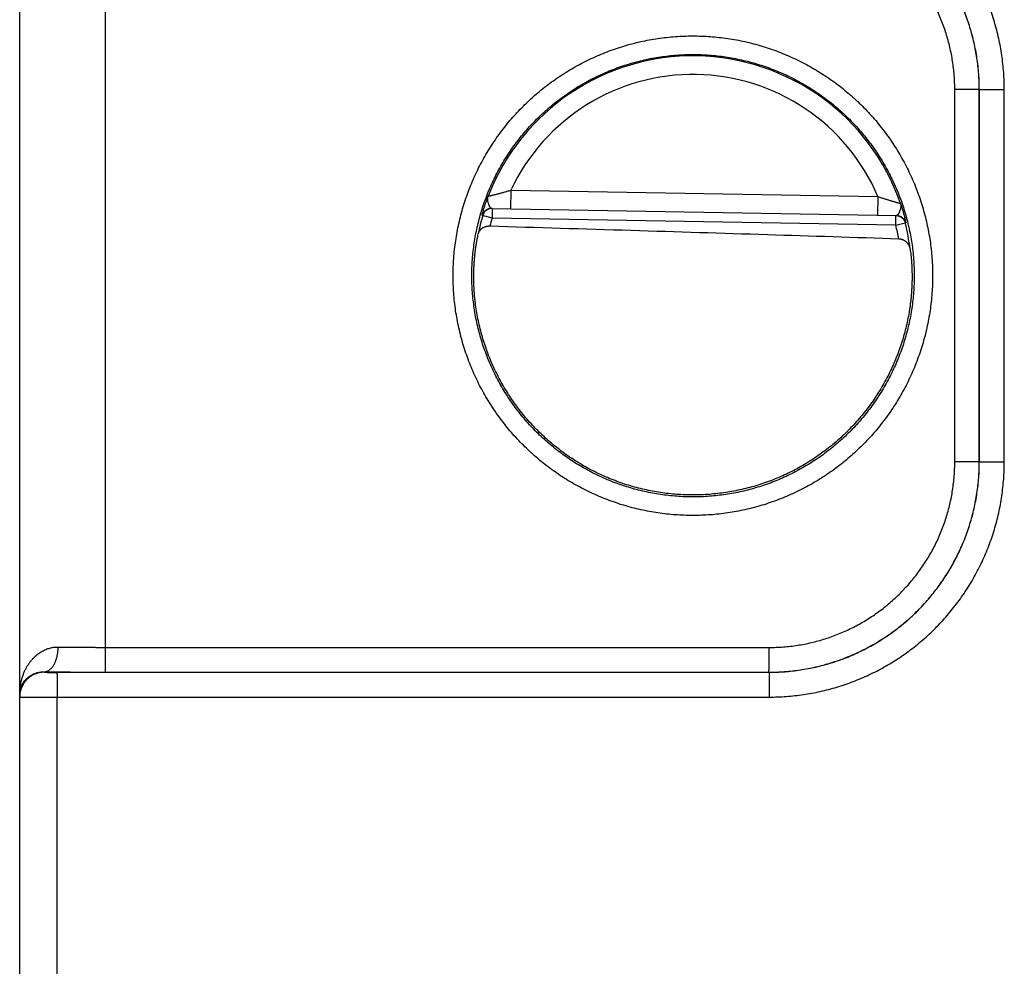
# Model space of a CAD drawing. Header units: inches. Extents: x 0 to 34, y 0 to 22.
# Tile 76 of 80: x 27.172 to 27.967, y 15.58 to 16.345. Entities that reach past the tile are written whole.
import ezdxf

# ---------------------------------------------------------------- set-up
doc = ezdxf.new("R2010")
doc.units = ezdxf.units.IN
doc.header["$LTSCALE"] = 1.87
doc.header["$MEASUREMENT"] = 0
doc.layers.get('0').update_dxf_attribs({"linetype": 'CONTINUOUS'})

msp = doc.modelspace()

# ---------------------------------------------------------------- linework, layer by layer
at = {"color": 7, "linetype": 'CONTINUOUS'}
for p, q in [((27.17167, 12.83808), (27.17167, 16.83212)), ((27.24106, 15.83784), (27.24106, 16.43832)), ((27.92719, 15.98772), (27.92719, 16.28845)), ((27.94701, 16.28845), (27.92719, 16.28845)), ((27.94704, 16.28848), (27.94701, 16.28845)), ((27.94701, 15.98772), (27.94701, 16.28845)), ((27.94704, 15.98768), (27.94704, 16.28848)), ((27.94704, 16.28848), (27.96721, 16.28848)), ((27.96721, 15.98768), (27.96721, 16.28848)), ((27.56851, 16.20716), (27.56825, 16.19216)), ((27.56851, 16.20716), (27.86515, 16.20198)), ((27.86515, 16.20198), (27.86489, 16.18698)), ((27.55308, 16.19242), (27.88005, 16.18672)), ((27.55344, 16.19242), (27.5533, 16.18455)), ((27.5533, 16.18455), (27.54573, 16.18671)), ((27.87955, 16.17885), (27.5533, 16.18455)), ((27.87956, 16.17885), (27.87969, 16.18672)), ((27.87956, 16.17885), (27.8872, 16.18075)), ((27.94701, 15.98772), (27.92719, 15.98772)), ((27.94704, 15.98768), (27.94701, 15.98772)), ((27.94704, 15.98768), (27.96721, 15.98768)), ((27.24106, 15.83784), (27.77719, 15.83776)), ((27.19167, 15.81811), (27.19167, 15.81777)), ((27.20176, 15.81759), (27.7771, 15.81768)), ((27.24088, 15.81785), (27.77701, 15.81777)), ((27.7771, 15.81768), (27.77701, 15.81777)), ((27.20193, 15.7976), (27.77727, 15.79768)), ((27.20193, 15.54857), (27.20193, 15.7976))]:
    msp.add_line(p, q, dxfattribs=at)
for radius, start, end in [(0.17756, 19.2017, 158.79842), (0.16257, 23.14471, 154.85529), (0.17675, 164.03059, 168.93522), (0.16888, 164.03064, 166.33344), (0.16888, 10.09601, 13.96974), (0.17675, 7.00613, 13.96941)]:
    msp.add_arc((27.71567, 16.13808), radius, start, end, dxfattribs=at)
for points, knots in [([(27.96721, 16.28848), (27.96721, 16.29079), (27.96713, 16.2954), (27.96675, 16.30232), (27.96612, 16.30922), (27.96524, 16.31611), (27.9641, 16.32296), (27.96272, 16.32977), (27.96109, 16.33652), (27.95921, 16.3432), (27.95709, 16.34982), (27.95473, 16.35635), (27.95213, 16.36279), (27.9493, 16.36913), (27.94624, 16.37536), (27.94295, 16.38148), (27.93945, 16.38747), (27.93572, 16.39333), (27.93179, 16.39905), (27.92765, 16.40462), (27.9233, 16.41004), (27.91877, 16.41529), (27.91404, 16.42038), (27.90913, 16.42529), (27.90405, 16.43002), (27.8988, 16.43455), (27.89338, 16.4389), (27.88781, 16.44304), (27.88209, 16.44698), (27.87623, 16.4507), (27.87024, 16.45421), (27.86413, 16.45749), (27.8579, 16.46056), (27.85156, 16.46339), (27.84512, 16.46599), (27.83859, 16.46835), (27.83198, 16.47047), (27.82529, 16.47235), (27.81855, 16.47398), (27.81174, 16.47537), (27.80489, 16.4765), (27.79801, 16.47739), (27.7911, 16.47802), (27.78419, 16.4784), (27.77958, 16.47848), (27.77727, 16.47848)], [0, 0, 0, 0, 0.023168, 0.046381, 0.069627, 0.092892, 0.116165, 0.139434, 0.162696, 0.185963, 0.209239, 0.232514, 0.255779, 0.27904, 0.302305, 0.325573, 0.348839, 0.3721, 0.395361, 0.418624, 0.441887, 0.465148, 0.488408, 0.511667, 0.534926, 0.558187, 0.581449, 0.604711, 0.62797, 0.651228, 0.674491, 0.697756, 0.721019, 0.744275, 0.767535, 0.790803, 0.814074, 0.837335, 0.860592, 0.883855, 0.907122, 0.930381, 0.953622, 0.976832, 1, 1, 1, 1]), ([(27.94701, 16.28845), (27.94701, 16.29057), (27.94693, 16.29481), (27.94657, 16.30116), (27.94598, 16.30749), (27.94515, 16.3138), (27.94408, 16.32007), (27.94278, 16.32629), (27.94125, 16.33246), (27.93949, 16.33857), (27.9375, 16.34461), (27.93529, 16.35058), (27.93285, 16.35645), (27.9302, 16.36223), (27.92734, 16.3679), (27.92426, 16.37346), (27.92098, 16.37891), (27.9175, 16.38422), (27.91382, 16.3894), (27.90995, 16.39444), (27.9059, 16.39934), (27.90166, 16.40407), (27.89726, 16.40865), (27.89268, 16.41306), (27.88794, 16.41729), (27.88305, 16.42135), (27.878, 16.42522), (27.87282, 16.4289), (27.8675, 16.43238), (27.86206, 16.43566), (27.85649, 16.43873), (27.85082, 16.4416), (27.84504, 16.44425), (27.83916, 16.44668), (27.8332, 16.4489), (27.82716, 16.45088), (27.82104, 16.45265), (27.81487, 16.45418), (27.80864, 16.45548), (27.80237, 16.45654), (27.79606, 16.45737), (27.78973, 16.45796), (27.78337, 16.45832), (27.77913, 16.4584), (27.77701, 16.4584)], [0, 0, 0, 0, 0.023827, 0.047648, 0.071463, 0.095276, 0.119087, 0.1429, 0.166712, 0.190523, 0.214334, 0.238147, 0.261957, 0.285762, 0.30956, 0.333358, 0.357158, 0.380957, 0.404753, 0.428546, 0.452339, 0.476133, 0.499928, 0.523726, 0.547524, 0.571321, 0.595119, 0.61892, 0.642725, 0.66653, 0.690335, 0.714141, 0.737952, 0.76177, 0.785591, 0.809411, 0.83323, 0.85705, 0.880871, 0.904692, 0.928513, 0.952337, 0.976166, 1, 1, 1, 1]), ([(27.94704, 16.28848), (27.94704, 16.2906), (27.94696, 16.29484), (27.94661, 16.3012), (27.94601, 16.30753), (27.94518, 16.31384), (27.94412, 16.32011), (27.94282, 16.32634), (27.94129, 16.33251), (27.93953, 16.33862), (27.93754, 16.34466), (27.93532, 16.35063), (27.93289, 16.3565), (27.93024, 16.36228), (27.92738, 16.36795), (27.9243, 16.37352), (27.92102, 16.37896), (27.91754, 16.38428), (27.91386, 16.38946), (27.90999, 16.39451), (27.90594, 16.3994), (27.90171, 16.40414), (27.8973, 16.40871), (27.89272, 16.41312), (27.88799, 16.41736), (27.88309, 16.42141), (27.87805, 16.42528), (27.87287, 16.42896), (27.86755, 16.43245), (27.86211, 16.43573), (27.85655, 16.4388), (27.85087, 16.44167), (27.8451, 16.44432), (27.83922, 16.44676), (27.83326, 16.44897), (27.82722, 16.45096), (27.82111, 16.45272), (27.81494, 16.45425), (27.80872, 16.45555), (27.80244, 16.45662), (27.79614, 16.45745), (27.78981, 16.45805), (27.78346, 16.45841), (27.77922, 16.45848), (27.7771, 16.45849)], [0, 0, 0, 0, 0.023824, 0.04765, 0.071475, 0.095299, 0.119121, 0.142942, 0.166763, 0.190582, 0.2144, 0.238213, 0.262023, 0.285832, 0.309641, 0.333448, 0.35725, 0.381049, 0.404848, 0.428647, 0.452445, 0.476239, 0.50003, 0.523821, 0.547613, 0.571411, 0.595212, 0.619012, 0.642811, 0.666612, 0.690418, 0.714225, 0.738031, 0.761837, 0.785647, 0.80946, 0.833275, 0.857091, 0.880909, 0.904727, 0.928546, 0.952365, 0.976184, 1, 1, 1, 1]), ([(27.92719, 16.28845), (27.92719, 16.29037), (27.92711, 16.2942), (27.92678, 16.29994), (27.92623, 16.30567), (27.92546, 16.31136), (27.92448, 16.31702), (27.92327, 16.32264), (27.92186, 16.32821), (27.92023, 16.33372), (27.91839, 16.33916), (27.91634, 16.34453), (27.91409, 16.34982), (27.91164, 16.35502), (27.90899, 16.36012), (27.90615, 16.36511), (27.90312, 16.36999), (27.89991, 16.37475), (27.89651, 16.37939), (27.89294, 16.38389), (27.8892, 16.38825), (27.8853, 16.39246), (27.88124, 16.39653), (27.87702, 16.40043), (27.87266, 16.40417), (27.86816, 16.40774), (27.86352, 16.41113), (27.85876, 16.41435), (27.85387, 16.41738), (27.84888, 16.42022), (27.84378, 16.42287), (27.83858, 16.42532), (27.83329, 16.42757), (27.82792, 16.42961), (27.82247, 16.43145), (27.81696, 16.43308), (27.81139, 16.4345), (27.80577, 16.4357), (27.80011, 16.43668), (27.79441, 16.43745), (27.78868, 16.438), (27.78294, 16.43833), (27.7791, 16.4384), (27.77719, 16.4384)], [0, 0, 0, 0, 0.024417, 0.048826, 0.073226, 0.097617, 0.122001, 0.146381, 0.17076, 0.195142, 0.219529, 0.243922, 0.268315, 0.2927, 0.317081, 0.34146, 0.365841, 0.390222, 0.414603, 0.438984, 0.463365, 0.487748, 0.51213, 0.536514, 0.560897, 0.58528, 0.609664, 0.63405, 0.658436, 0.68282, 0.707206, 0.731597, 0.755996, 0.780397, 0.804792, 0.829182, 0.853569, 0.877957, 0.90235, 0.926752, 0.951161, 0.975578, 1, 1, 1, 1]), ([(27.52186, 16.13808), (27.52186, 16.14044), (27.52195, 16.14517), (27.52234, 16.15224), (27.52298, 16.15929), (27.52389, 16.16632), (27.52505, 16.1733), (27.52646, 16.18023), (27.52812, 16.1871), (27.53004, 16.19391), (27.5322, 16.20065), (27.53461, 16.20731), (27.53726, 16.21387), (27.54014, 16.22033), (27.54327, 16.22669), (27.54662, 16.23292), (27.55019, 16.23903), (27.55399, 16.245), (27.558, 16.25083), (27.56222, 16.25651), (27.56665, 16.26203), (27.57128, 16.26738), (27.57609, 16.27257), (27.5811, 16.27757), (27.58628, 16.28239), (27.59164, 16.28701), (27.59716, 16.29144), (27.60284, 16.29566), (27.60867, 16.29967), (27.61464, 16.30347), (27.62075, 16.30704), (27.62698, 16.31039), (27.63334, 16.31351), (27.6398, 16.3164), (27.64636, 16.31905), (27.65302, 16.32146), (27.65975, 16.32362), (27.66657, 16.32553), (27.67344, 16.3272), (27.68038, 16.32861), (27.68736, 16.32977), (27.69438, 16.33067), (27.70143, 16.33131), (27.70849, 16.3317), (27.71557, 16.33183), (27.72264, 16.3317), (27.72971, 16.33131), (27.73676, 16.33067), (27.74378, 16.32977), (27.75076, 16.32861), (27.75769, 16.32719), (27.76457, 16.32553), (27.77139, 16.32362), (27.77812, 16.32145), (27.78478, 16.31905), (27.79134, 16.3164), (27.79781, 16.31351), (27.80416, 16.31039), (27.81039, 16.30704), (27.8165, 16.30346), (27.82247, 16.29967), (27.8283, 16.29566), (27.83398, 16.29143), (27.8395, 16.28701), (27.84486, 16.28238), (27.85004, 16.27756), (27.85505, 16.27256), (27.85986, 16.26738), (27.86449, 16.26202), (27.86892, 16.2565), (27.87314, 16.25082), (27.87715, 16.24499), (27.88095, 16.23902), (27.88452, 16.23291), (27.88787, 16.22668), (27.89099, 16.22032), (27.89388, 16.21386), (27.89653, 16.2073), (27.89894, 16.20064), (27.9011, 16.1939), (27.90301, 16.18709), (27.90468, 16.18022), (27.90609, 16.17329), (27.90725, 16.16631), (27.90815, 16.15928), (27.9088, 16.15223), (27.90918, 16.14516), (27.90927, 16.14044), (27.90927, 16.13808)], [0, 0, 0, 0, 0.011644, 0.023285, 0.034921, 0.046553, 0.058178, 0.069799, 0.081419, 0.093041, 0.104666, 0.116295, 0.127926, 0.139558, 0.151188, 0.162815, 0.174441, 0.186067, 0.197694, 0.209321, 0.220948, 0.232575, 0.244203, 0.255831, 0.267459, 0.279087, 0.290714, 0.302341, 0.313968, 0.325596, 0.337223, 0.34885, 0.360477, 0.372104, 0.383732, 0.395359, 0.406986, 0.418613, 0.43024, 0.441867, 0.453495, 0.465122, 0.476749, 0.488376, 0.500004, 0.511631, 0.523259, 0.534886, 0.546514, 0.558141, 0.569769, 0.581397, 0.593025, 0.604652, 0.61628, 0.627908, 0.639536, 0.651164, 0.662791, 0.674418, 0.686046, 0.697674, 0.709302, 0.720929, 0.732556, 0.744184, 0.755813, 0.767441, 0.779068, 0.790695, 0.802322, 0.813949, 0.825575, 0.837201, 0.848827, 0.860456, 0.872087, 0.883719, 0.89535, 0.906976, 0.918598, 0.930217, 0.941838, 0.953465, 0.965097, 0.976732, 0.988367, 1, 1, 1, 1]), ([(27.53699, 16.13808), (27.53699, 16.14029), (27.53707, 16.14469), (27.53744, 16.15129), (27.53805, 16.15787), (27.5389, 16.16442), (27.53999, 16.17093), (27.54133, 16.1774), (27.5429, 16.18382), (27.54471, 16.19017), (27.54675, 16.19646), (27.54902, 16.20266), (27.55152, 16.20878), (27.55425, 16.2148), (27.5572, 16.22071), (27.56036, 16.22651), (27.56373, 16.23219), (27.56731, 16.23774), (27.5711, 16.24316), (27.57508, 16.24843), (27.57925, 16.25355), (27.58361, 16.25851), (27.58815, 16.26331), (27.59286, 16.26794), (27.59774, 16.27239), (27.60279, 16.27665), (27.60798, 16.28073), (27.61333, 16.28461), (27.61881, 16.28829), (27.62442, 16.29177), (27.63016, 16.29504), (27.63602, 16.29809), (27.64198, 16.30092), (27.64805, 16.30353), (27.6542, 16.30592), (27.66044, 16.30808), (27.66676, 16.31), (27.67314, 16.31169), (27.67958, 16.31314), (27.68607, 16.31436), (27.6926, 16.31533), (27.69917, 16.31606), (27.70575, 16.31655), (27.71235, 16.3168), (27.71895, 16.3168), (27.72555, 16.31656), (27.73214, 16.31607), (27.7387, 16.31534), (27.74524, 16.31437), (27.75173, 16.31316), (27.75817, 16.31171), (27.76456, 16.31002), (27.77088, 16.3081), (27.77712, 16.30594), (27.78328, 16.30356), (27.78935, 16.30095), (27.79532, 16.29812), (27.80118, 16.29507), (27.80692, 16.2918), (27.81254, 16.28832), (27.81803, 16.28464), (27.82337, 16.28076), (27.82857, 16.27668), (27.83362, 16.27242), (27.8385, 16.26797), (27.84322, 16.26334), (27.84776, 16.25854), (27.85212, 16.25358), (27.8563, 16.24845), (27.86028, 16.24318), (27.86407, 16.23777), (27.86765, 16.23221), (27.87103, 16.22653), (27.87419, 16.22073), (27.87714, 16.21482), (27.87986, 16.20879), (27.88237, 16.20268), (27.88464, 16.19647), (27.88668, 16.19019), (27.88849, 16.18383), (27.89007, 16.17741), (27.8914, 16.17094), (27.89249, 16.16442), (27.89335, 16.15787), (27.89396, 16.15129), (27.89432, 16.14469), (27.89441, 16.14029), (27.89441, 16.13808)], [0, 0, 0, 0, 0.011773, 0.023542, 0.035309, 0.047073, 0.058836, 0.070599, 0.082363, 0.094129, 0.105897, 0.117666, 0.129435, 0.141203, 0.152969, 0.164733, 0.176496, 0.18826, 0.200024, 0.211788, 0.223551, 0.235315, 0.247078, 0.258842, 0.270605, 0.282366, 0.294127, 0.305889, 0.31765, 0.329411, 0.341171, 0.35293, 0.36469, 0.37645, 0.388209, 0.399967, 0.411725, 0.423482, 0.43524, 0.446999, 0.458759, 0.470519, 0.482279, 0.494039, 0.505799, 0.517561, 0.529323, 0.541084, 0.552846, 0.564609, 0.576372, 0.588136, 0.599899, 0.611662, 0.623426, 0.635192, 0.646957, 0.658722, 0.670486, 0.682252, 0.694019, 0.705785, 0.717551, 0.729318, 0.741085, 0.752853, 0.764621, 0.776389, 0.788157, 0.799925, 0.811694, 0.823462, 0.83523, 0.846998, 0.858767, 0.870538, 0.882309, 0.89408, 0.905851, 0.91762, 0.929388, 0.941155, 0.952921, 0.964689, 0.976458, 0.988229, 1, 1, 1, 1]), ([(27.55012, 16.2023), (27.55014, 16.2023), (27.55019, 16.20231), (27.5503, 16.20234), (27.55046, 16.20238), (27.55069, 16.20243), (27.55097, 16.2025), (27.55132, 16.20258), (27.55173, 16.20267), (27.5522, 16.20278), (27.55273, 16.20291), (27.55333, 16.20306), (27.554, 16.20322), (27.55473, 16.2034), (27.55553, 16.20359), (27.55639, 16.20381), (27.55732, 16.20405), (27.55832, 16.2043), (27.55938, 16.20458), (27.56051, 16.20488), (27.56171, 16.20521), (27.56296, 16.20555), (27.56428, 16.20592), (27.56565, 16.20631), (27.56706, 16.20673), (27.56802, 16.20701), (27.56851, 16.20716)], [0, 0, 0, 0, 0.002544, 0.008271, 0.017202, 0.029359, 0.04478, 0.063496, 0.085559, 0.11101, 0.139899, 0.172289, 0.208218, 0.247737, 0.290883, 0.337677, 0.38815, 0.442314, 0.500166, 0.56168, 0.626799, 0.695402, 0.767281, 0.842192, 0.91986, 1, 1, 1, 1]), ([(27.54537, 16.18671), (27.54536, 16.18671), (27.54536, 16.1868), (27.54537, 16.1869), (27.5454, 16.18713), (27.54546, 16.18743), (27.54555, 16.18782), (27.54566, 16.1883), (27.54581, 16.18888), (27.54598, 16.18954), (27.54618, 16.19029), (27.54641, 16.19112), (27.54668, 16.19204), (27.54697, 16.19304), (27.54731, 16.19413), (27.54768, 16.1953), (27.54808, 16.19655), (27.54853, 16.19788), (27.54902, 16.19928), (27.54955, 16.20077), (27.54993, 16.20178), (27.55012, 16.2023)], [0, 0, 0, 0, 0.002746, 0.010526, 0.023801, 0.042695, 0.067284, 0.097626, 0.133749, 0.17561, 0.223147, 0.276297, 0.33498, 0.399119, 0.468727, 0.543827, 0.624366, 0.710303, 0.801611, 0.898187, 1, 1, 1, 1]), ([(27.55308, 16.19243), (27.55298, 16.19243), (27.55277, 16.19246), (27.55246, 16.19262), (27.55214, 16.19289), (27.55182, 16.19328), (27.5515, 16.19379), (27.55118, 16.19442), (27.55087, 16.19515), (27.55059, 16.19594), (27.55034, 16.19675), (27.55013, 16.19758), (27.54996, 16.19842), (27.54983, 16.19926), (27.54979, 16.20008), (27.54981, 16.20087), (27.54991, 16.20161), (27.55004, 16.20208), (27.55012, 16.2023)], [0, 0, 0, 0, 0.026988, 0.057579, 0.094417, 0.139527, 0.194295, 0.259356, 0.33283, 0.410096, 0.487506, 0.565229, 0.643339, 0.720566, 0.795921, 0.867747, 0.935295, 1, 1, 1, 1]), ([(27.86515, 16.20198), (27.86563, 16.20182), (27.86658, 16.2015), (27.86798, 16.20104), (27.86933, 16.2006), (27.87064, 16.20018), (27.87188, 16.19979), (27.87306, 16.19943), (27.87418, 16.19909), (27.87524, 16.19877), (27.87622, 16.19848), (27.87714, 16.19821), (27.878, 16.19796), (27.87879, 16.19774), (27.87951, 16.19753), (27.88017, 16.19735), (27.88076, 16.19719), (27.88129, 16.19704), (27.88176, 16.19691), (27.88217, 16.1968), (27.88251, 16.19671), (27.88279, 16.19663), (27.88302, 16.19657), (27.88318, 16.19653), (27.88329, 16.1965), (27.88334, 16.19649), (27.88335, 16.19648)], [0, 0, 0, 0, 0.080142, 0.157811, 0.232722, 0.304602, 0.373205, 0.438325, 0.499839, 0.557691, 0.611855, 0.662327, 0.709122, 0.752268, 0.791787, 0.827715, 0.860105, 0.888994, 0.914444, 0.936507, 0.955223, 0.970642, 0.982799, 0.99173, 0.997456, 1, 1, 1, 1]), ([(27.55308, 16.19243), (27.55288, 16.19243), (27.55247, 16.19242), (27.55187, 16.19236), (27.55127, 16.19225), (27.55068, 16.1921), (27.55011, 16.19191), (27.54955, 16.19167), (27.54901, 16.19138), (27.5485, 16.19106), (27.54801, 16.1907), (27.54755, 16.1903), (27.54713, 16.18987), (27.54673, 16.18941), (27.54638, 16.18891), (27.54606, 16.1884), (27.54579, 16.18785), (27.54555, 16.18729), (27.54543, 16.18691), (27.54537, 16.18671)], [0, 0, 0, 0, 0.058817, 0.117637, 0.176457, 0.235276, 0.294097, 0.352917, 0.411739, 0.470561, 0.529384, 0.588208, 0.647033, 0.705859, 0.764686, 0.823513, 0.882341, 0.94117, 1, 1, 1, 1]), ([(27.55283, 16.19241), (27.55263, 16.19239), (27.55223, 16.19235), (27.55163, 16.19225), (27.55105, 16.1921), (27.55047, 16.1919), (27.54991, 16.19166), (27.54938, 16.19138), (27.54886, 16.19106), (27.54837, 16.1907), (27.54792, 16.1903), (27.54749, 16.18987), (27.5471, 16.1894), (27.54674, 16.18891), (27.54643, 16.18839), (27.54615, 16.18785), (27.54592, 16.18729), (27.54579, 16.18691), (27.54573, 16.18671)], [0, 0, 0, 0, 0.062495, 0.124991, 0.187487, 0.249984, 0.312481, 0.374979, 0.437478, 0.499978, 0.562478, 0.624979, 0.687481, 0.749983, 0.812487, 0.87499, 0.937494, 1, 1, 1, 1]), ([(27.88335, 16.19648), (27.88342, 16.19626), (27.88354, 16.19578), (27.88362, 16.19504), (27.88361, 16.19425), (27.88354, 16.19343), (27.88338, 16.1926), (27.88318, 16.19177), (27.88295, 16.19095), (27.88266, 16.19015), (27.88236, 16.18937), (27.88202, 16.18865), (27.88168, 16.18802), (27.88134, 16.18752), (27.88101, 16.18715), (27.88068, 16.18689), (27.88036, 16.18674), (27.88015, 16.18672), (27.88005, 16.18672)], [0, 0, 0, 0, 0.064617, 0.132255, 0.204178, 0.279503, 0.356634, 0.434487, 0.511957, 0.589467, 0.667095, 0.740726, 0.805803, 0.860615, 0.905773, 0.942615, 0.973149, 1, 1, 1, 1]), ([(27.88335, 16.19648), (27.88353, 16.19596), (27.88387, 16.19493), (27.88435, 16.19343), (27.88479, 16.19201), (27.88519, 16.19067), (27.88555, 16.18941), (27.88588, 16.18823), (27.88617, 16.18713), (27.88644, 16.18612), (27.88667, 16.18519), (27.88687, 16.18435), (27.88705, 16.18359), (27.8872, 16.18293), (27.88732, 16.18235), (27.88742, 16.18186), (27.88749, 16.18147), (27.88754, 16.18117), (27.88757, 16.18093), (27.88758, 16.18083), (27.88757, 16.18074), (27.88756, 16.18074)], [0, 0, 0, 0, 0.101855, 0.198386, 0.289592, 0.375398, 0.455799, 0.530765, 0.600276, 0.664372, 0.723061, 0.77623, 0.823776, 0.865627, 0.901748, 0.932131, 0.95682, 0.975862, 0.989296, 0.997202, 1, 1, 1, 1]), ([(27.54573, 16.18671), (27.54569, 16.18671), (27.54561, 16.18671), (27.54549, 16.18671), (27.54541, 16.18671), (27.54537, 16.18671)], [0, 0, 0, 0, 0.333444, 0.666735, 1, 1, 1, 1]), ([(27.88005, 16.18672), (27.88026, 16.18671), (27.88066, 16.18669), (27.88126, 16.18661), (27.88185, 16.18648), (27.88244, 16.18631), (27.883, 16.1861), (27.88355, 16.18584), (27.88408, 16.18554), (27.88458, 16.1852), (27.88506, 16.18482), (27.8855, 16.1844), (27.88591, 16.18396), (27.88629, 16.18348), (27.88663, 16.18297), (27.88693, 16.18245), (27.88718, 16.1819), (27.8874, 16.18133), (27.88751, 16.18094), (27.88756, 16.18074)], [0, 0, 0, 0, 0.058822, 0.11764, 0.176459, 0.235278, 0.294097, 0.352916, 0.411737, 0.470558, 0.529381, 0.588204, 0.647029, 0.705855, 0.764682, 0.82351, 0.882339, 0.941169, 1, 1, 1, 1]), ([(27.8803, 16.18669), (27.8805, 16.18667), (27.8809, 16.18662), (27.8815, 16.18649), (27.88208, 16.18632), (27.88265, 16.1861), (27.88319, 16.18584), (27.88372, 16.18554), (27.88422, 16.1852), (27.8847, 16.18482), (27.88514, 16.18441), (27.88556, 16.18396), (27.88593, 16.18348), (27.88627, 16.18298), (27.88657, 16.18245), (27.88682, 16.1819), (27.88703, 16.18133), (27.88715, 16.18095), (27.8872, 16.18075)], [0, 0, 0, 0, 0.062548, 0.125094, 0.187638, 0.250183, 0.312728, 0.375275, 0.43782, 0.500365, 0.562908, 0.625444, 0.687979, 0.750529, 0.813096, 0.875564, 0.937864, 1, 1, 1, 1]), ([(27.55157, 16.17798), (27.55138, 16.17799), (27.55099, 16.17799), (27.5504, 16.17797), (27.54981, 16.17791), (27.54921, 16.17782), (27.5486, 16.1777), (27.54799, 16.17755), (27.54739, 16.17736), (27.54679, 16.17713), (27.54621, 16.17687), (27.54564, 16.17656), (27.5451, 16.17622), (27.54458, 16.17583), (27.5441, 16.1754), (27.54365, 16.17493), (27.54325, 16.17442), (27.5429, 16.17386), (27.5426, 16.17328), (27.54236, 16.17265), (27.54225, 16.17222), (27.5422, 16.17201)], [0, 0, 0, 0, 0.047594, 0.096307, 0.145911, 0.196453, 0.247745, 0.29972, 0.352295, 0.40522, 0.458506, 0.511948, 0.565514, 0.619154, 0.672801, 0.726572, 0.780456, 0.834644, 0.889158, 0.944225, 1, 1, 1, 1]), ([(27.88193, 16.16769), (27.84655, 16.16884), (27.77447, 16.17115), (27.66435, 16.17458), (27.58961, 16.17685), (27.55157, 16.17798)], [0, 0, 0, 0, 0.321343, 0.654566, 1, 1, 1, 1]), ([(27.88756, 16.18074), (27.88752, 16.18074), (27.88744, 16.18074), (27.88732, 16.18075), (27.88724, 16.18075), (27.8872, 16.18075)], [0, 0, 0, 0, 0.333264, 0.666556, 1, 1, 1, 1]), ([(27.53854, 16.13808), (27.53854, 16.13912), (27.53857, 16.14118), (27.53867, 16.14426), (27.53883, 16.1473), (27.53904, 16.1503), (27.53929, 16.15325), (27.5396, 16.15615), (27.53994, 16.15898), (27.54033, 16.16175), (27.54075, 16.16444), (27.54121, 16.16704), (27.54169, 16.16956), (27.54203, 16.1712), (27.5422, 16.17201)], [0, 0, 0, 0, 0.091045, 0.181213, 0.270314, 0.358296, 0.444963, 0.530199, 0.613824, 0.695604, 0.775373, 0.85283, 0.927793, 1, 1, 1, 1]), ([(27.8911, 16.15964), (27.89107, 16.15992), (27.89097, 16.16046), (27.89076, 16.16124), (27.89049, 16.16198), (27.89017, 16.16268), (27.88979, 16.16333), (27.88938, 16.16393), (27.88893, 16.16448), (27.88845, 16.16498), (27.88794, 16.16543), (27.88742, 16.16584), (27.88688, 16.1662), (27.88632, 16.16652), (27.88576, 16.16679), (27.8852, 16.16703), (27.88464, 16.16722), (27.88409, 16.16738), (27.88354, 16.16751), (27.88299, 16.1676), (27.88246, 16.16766), (27.88211, 16.16768), (27.88193, 16.16769)], [0, 0, 0, 0, 0.062763, 0.123748, 0.182976, 0.240547, 0.296796, 0.351715, 0.405235, 0.457454, 0.50862, 0.55869, 0.607635, 0.655549, 0.702452, 0.748231, 0.79292, 0.836455, 0.878944, 0.920318, 0.960687, 1, 1, 1, 1]), ([(27.8911, 16.15964), (27.89122, 16.15881), (27.89144, 16.15713), (27.89173, 16.15457), (27.89199, 16.15195), (27.89221, 16.14927), (27.89239, 16.14654), (27.89253, 16.14375), (27.89262, 16.14093), (27.89265, 16.13904), (27.89265, 16.13808)], [0, 0, 0, 0, 0.116066, 0.235192, 0.357051, 0.481508, 0.60827, 0.737063, 0.867754, 1, 1, 1, 1]), ([(27.90927, 16.13808), (27.90927, 16.13572), (27.90918, 16.131), (27.9088, 16.12392), (27.90815, 16.11687), (27.90725, 16.10985), (27.90609, 16.10287), (27.90468, 16.09594), (27.90301, 16.08906), (27.9011, 16.08225), (27.89893, 16.07552), (27.89653, 16.06886), (27.89388, 16.0623), (27.89099, 16.05583), (27.88787, 16.04948), (27.88452, 16.04325), (27.88094, 16.03714), (27.87715, 16.03117), (27.87313, 16.02534), (27.86891, 16.01966), (27.86448, 16.01414), (27.85986, 16.00878), (27.85504, 16.0036), (27.85003, 15.9986), (27.84485, 15.99378), (27.83949, 15.98915), (27.83397, 15.98473), (27.82829, 15.9805), (27.82246, 15.97649), (27.81649, 15.9727), (27.81038, 15.96912), (27.80415, 15.96577), (27.7978, 15.96265), (27.79134, 15.95976), (27.78477, 15.95712), (27.77812, 15.95471), (27.77138, 15.95255), (27.76457, 15.95063), (27.75769, 15.94897), (27.75075, 15.94756), (27.74377, 15.9464), (27.73675, 15.9455), (27.72971, 15.94485), (27.72264, 15.94446), (27.71556, 15.94433), (27.70849, 15.94446), (27.70142, 15.94485), (27.69437, 15.9455), (27.68736, 15.9464), (27.68037, 15.94756), (27.67344, 15.94897), (27.66656, 15.95063), (27.65975, 15.95255), (27.65301, 15.95471), (27.64635, 15.95712), (27.63979, 15.95977), (27.63333, 15.96265), (27.62698, 15.96577), (27.62074, 15.96912), (27.61464, 15.9727), (27.60866, 15.9765), (27.60283, 15.98051), (27.59715, 15.98473), (27.59163, 15.98916), (27.58628, 15.99378), (27.58109, 15.9986), (27.57609, 16.00361), (27.57127, 16.00879), (27.56664, 16.01415), (27.56222, 16.01967), (27.558, 16.02535), (27.55398, 16.03118), (27.55019, 16.03715), (27.54661, 16.04325), (27.54326, 16.04949), (27.54014, 16.05584), (27.53725, 16.0623), (27.5346, 16.06887), (27.5322, 16.07552), (27.53003, 16.08226), (27.52812, 16.08907), (27.52646, 16.09595), (27.52504, 16.10288), (27.52388, 16.10986), (27.52298, 16.11688), (27.52234, 16.12393), (27.52195, 16.131), (27.52186, 16.13572), (27.52186, 16.13808)], [0, 0, 0, 0, 0.011644, 0.023285, 0.034922, 0.046553, 0.058179, 0.0698, 0.081419, 0.093041, 0.104666, 0.116295, 0.127927, 0.139558, 0.151188, 0.162815, 0.174441, 0.186067, 0.197694, 0.209321, 0.220948, 0.232575, 0.244203, 0.255831, 0.267459, 0.279087, 0.290714, 0.302341, 0.313968, 0.325596, 0.337223, 0.34885, 0.360477, 0.372104, 0.383732, 0.395359, 0.406986, 0.418613, 0.43024, 0.441867, 0.453495, 0.465122, 0.476749, 0.488376, 0.500004, 0.511631, 0.523259, 0.534886, 0.546514, 0.558141, 0.569769, 0.581397, 0.593025, 0.604652, 0.61628, 0.627908, 0.639536, 0.651164, 0.662791, 0.674418, 0.686046, 0.697674, 0.709302, 0.720929, 0.732556, 0.744184, 0.755813, 0.767441, 0.779068, 0.790695, 0.802322, 0.813949, 0.825575, 0.837201, 0.848827, 0.860456, 0.872087, 0.883719, 0.895349, 0.906976, 0.918598, 0.930217, 0.941838, 0.953465, 0.965097, 0.976732, 0.988367, 1, 1, 1, 1]), ([(27.89441, 16.13808), (27.89441, 16.13588), (27.89432, 16.13147), (27.89396, 16.12487), (27.89335, 16.1183), (27.89249, 16.11175), (27.8914, 16.10523), (27.89007, 16.09876), (27.8885, 16.09235), (27.88669, 16.08599), (27.88464, 16.07971), (27.88237, 16.0735), (27.87987, 16.06738), (27.87715, 16.06136), (27.8742, 16.05545), (27.87104, 16.04965), (27.86766, 16.04397), (27.86408, 16.03842), (27.8603, 16.03301), (27.85632, 16.02774), (27.85215, 16.02261), (27.84779, 16.01765), (27.84325, 16.01285), (27.83853, 16.00823), (27.83365, 16.00378), (27.82861, 15.99951), (27.82341, 15.99544), (27.81807, 15.99155), (27.81259, 15.98787), (27.80697, 15.9844), (27.80123, 15.98113), (27.79538, 15.97808), (27.78941, 15.97524), (27.78335, 15.97263), (27.77719, 15.97025), (27.77095, 15.96809), (27.76464, 15.96616), (27.75825, 15.96447), (27.75181, 15.96302), (27.74532, 15.96181), (27.73879, 15.96083), (27.73223, 15.9601), (27.72564, 15.95961), (27.71904, 15.95937), (27.71244, 15.95936), (27.70584, 15.95961), (27.69925, 15.96009), (27.69269, 15.96082), (27.68616, 15.96179), (27.67966, 15.963), (27.67322, 15.96445), (27.66683, 15.96614), (27.66052, 15.96807), (27.65427, 15.97022), (27.64811, 15.9726), (27.64204, 15.97522), (27.63607, 15.97805), (27.63021, 15.9811), (27.62447, 15.98437), (27.61885, 15.98784), (27.61337, 15.99152), (27.60802, 15.99541), (27.60282, 15.99948), (27.59778, 16.00375), (27.59289, 16.0082), (27.58818, 16.01283), (27.58363, 16.01763), (27.57927, 16.02259), (27.5751, 16.02771), (27.57111, 16.03298), (27.56733, 16.0384), (27.56374, 16.04395), (27.56037, 16.04963), (27.5572, 16.05543), (27.55426, 16.06135), (27.55153, 16.06737), (27.54903, 16.07349), (27.54675, 16.07969), (27.54471, 16.08598), (27.5429, 16.09234), (27.54133, 16.09875), (27.54, 16.10523), (27.5389, 16.11174), (27.53805, 16.11829), (27.53744, 16.12487), (27.53707, 16.13147), (27.53699, 16.13588), (27.53699, 16.13808)], [0, 0, 0, 0, 0.011773, 0.023542, 0.035309, 0.047073, 0.058836, 0.070599, 0.082363, 0.094129, 0.105897, 0.117666, 0.129435, 0.141203, 0.152969, 0.164733, 0.176496, 0.18826, 0.200024, 0.211788, 0.223551, 0.235315, 0.247078, 0.258842, 0.270605, 0.282366, 0.294127, 0.305889, 0.31765, 0.329411, 0.341171, 0.352931, 0.364691, 0.376451, 0.38821, 0.399968, 0.411725, 0.423482, 0.435241, 0.447, 0.458759, 0.470519, 0.482279, 0.494039, 0.5058, 0.517561, 0.529323, 0.541085, 0.552846, 0.564609, 0.576372, 0.588136, 0.599899, 0.611662, 0.623427, 0.635192, 0.646957, 0.658722, 0.670487, 0.682252, 0.694019, 0.705785, 0.717551, 0.729318, 0.741085, 0.752853, 0.764621, 0.776389, 0.788157, 0.799925, 0.811694, 0.823462, 0.83523, 0.846998, 0.858767, 0.870538, 0.882309, 0.89408, 0.905851, 0.91762, 0.929388, 0.941155, 0.952921, 0.964689, 0.976458, 0.988229, 1, 1, 1, 1]), ([(27.54003, 16.11466), (27.5399, 16.11565), (27.53965, 16.11763), (27.53933, 16.1206), (27.53907, 16.12355), (27.53886, 16.12649), (27.5387, 16.12941), (27.53859, 16.13232), (27.53854, 16.13521), (27.53853, 16.13713), (27.53854, 16.13808)], [0, 0, 0, 0, 0.127608, 0.254586, 0.380801, 0.506317, 0.631045, 0.754899, 0.877931, 1, 1, 1, 1]), ([(27.89265, 16.13808), (27.89266, 16.13702), (27.89266, 16.13489), (27.89259, 16.13168), (27.89246, 16.12843), (27.89226, 16.12517), (27.892, 16.12187), (27.89168, 16.11856), (27.89128, 16.11523), (27.89082, 16.11189), (27.89046, 16.10967), (27.89028, 16.10855)], [0, 0, 0, 0, 0.107191, 0.21559, 0.325006, 0.435416, 0.546806, 0.658983, 0.771939, 0.885675, 1, 1, 1, 1]), ([(27.89028, 16.10855), (27.88991, 16.10637), (27.88909, 16.10204), (27.88762, 16.09558), (27.88591, 16.08918), (27.88397, 16.08285), (27.88178, 16.07659), (27.87937, 16.07042), (27.87673, 16.06435), (27.87386, 16.05838), (27.87077, 16.05252), (27.86746, 16.04678), (27.86394, 16.04117), (27.86022, 16.03569), (27.85629, 16.03036), (27.85216, 16.02518), (27.84785, 16.02015), (27.84335, 16.01529), (27.83867, 16.0106), (27.83382, 16.00609), (27.8288, 16.00177), (27.82363, 15.99763), (27.8183, 15.99369), (27.81283, 15.98995), (27.80723, 15.98642), (27.80149, 15.9831), (27.79564, 15.98), (27.78968, 15.97712), (27.78361, 15.97447), (27.77744, 15.97204), (27.77119, 15.96984), (27.76486, 15.96788), (27.75847, 15.96616), (27.75201, 15.96468), (27.7455, 15.96344), (27.73895, 15.96244), (27.73237, 15.96169), (27.72577, 15.96119), (27.71915, 15.96094), (27.71252, 15.96093), (27.7059, 15.96117), (27.69929, 15.96165), (27.69271, 15.96239), (27.68616, 15.96337), (27.67965, 15.96459), (27.67319, 15.96605), (27.66679, 15.96776), (27.66045, 15.96971), (27.6542, 15.97189), (27.64803, 15.9743), (27.64195, 15.97694), (27.63598, 15.9798), (27.63012, 15.98289), (27.62438, 15.9862), (27.61876, 15.98971), (27.61329, 15.99344), (27.60795, 15.99736), (27.60276, 16.00149), (27.59774, 16.0058), (27.59288, 16.0103), (27.58818, 16.01498), (27.58367, 16.01982), (27.57934, 16.02484), (27.57521, 16.03001), (27.57127, 16.03534), (27.56753, 16.0408), (27.56399, 16.04641), (27.56067, 16.05214), (27.55757, 16.05799), (27.55468, 16.06395), (27.55203, 16.07002), (27.5496, 16.07618), (27.5474, 16.08243), (27.54544, 16.08876), (27.54371, 16.09515), (27.54223, 16.10161), (27.54099, 16.10811), (27.54032, 16.11248), (27.54003, 16.11466)], [0, 0, 0, 0, 0.013156, 0.026314, 0.039469, 0.052627, 0.065783, 0.07894, 0.092098, 0.105254, 0.118412, 0.131567, 0.144726, 0.157883, 0.17104, 0.184199, 0.197355, 0.210514, 0.22367, 0.236829, 0.249987, 0.263144, 0.276304, 0.28946, 0.30262, 0.315777, 0.328936, 0.342095, 0.355253, 0.368413, 0.38157, 0.39473, 0.407888, 0.421047, 0.434207, 0.447364, 0.460525, 0.473682, 0.486843, 0.500001, 0.51316, 0.52632, 0.539477, 0.552638, 0.565795, 0.578955, 0.592114, 0.605272, 0.618432, 0.631589, 0.644749, 0.657907, 0.671065, 0.684225, 0.697381, 0.710541, 0.723698, 0.736857, 0.750015, 0.763172, 0.776331, 0.789487, 0.802646, 0.815802, 0.828961, 0.842118, 0.855274, 0.868433, 0.881588, 0.894747, 0.907903, 0.92106, 0.934218, 0.947373, 0.960531, 0.973686, 0.986844, 1, 1, 1, 1]), ([(27.77701, 15.81777), (27.77913, 15.81777), (27.78337, 15.81784), (27.78973, 15.8182), (27.79606, 15.81879), (27.80237, 15.81962), (27.80864, 15.82069), (27.81487, 15.82199), (27.82104, 15.82352), (27.82715, 15.82528), (27.83319, 15.82727), (27.83916, 15.82948), (27.84503, 15.83191), (27.85081, 15.83456), (27.85649, 15.83743), (27.86205, 15.8405), (27.8675, 15.84378), (27.87281, 15.84727), (27.878, 15.85094), (27.88304, 15.85481), (27.88793, 15.85886), (27.89267, 15.8631), (27.89725, 15.86751), (27.90166, 15.87208), (27.90589, 15.87682), (27.90995, 15.88171), (27.91382, 15.88675), (27.91749, 15.89194), (27.92098, 15.89725), (27.92426, 15.9027), (27.92733, 15.90826), (27.9302, 15.91393), (27.93285, 15.91971), (27.93529, 15.92559), (27.9375, 15.93155), (27.93949, 15.93759), (27.94125, 15.9437), (27.94278, 15.94987), (27.94408, 15.9561), (27.94515, 15.96237), (27.94598, 15.96867), (27.94657, 15.975), (27.94693, 15.98136), (27.94701, 15.9856), (27.94701, 15.98772)], [0, 0, 0, 0, 0.023835, 0.047663, 0.071486, 0.095305, 0.119124, 0.142943, 0.166762, 0.190579, 0.214397, 0.238215, 0.262031, 0.28584, 0.309643, 0.333445, 0.357248, 0.38105, 0.404849, 0.428644, 0.452438, 0.476232, 0.500028, 0.523825, 0.547622, 0.571418, 0.595215, 0.619013, 0.642815, 0.666617, 0.690418, 0.714219, 0.738026, 0.761838, 0.785653, 0.809467, 0.83328, 0.857094, 0.880908, 0.904721, 0.928536, 0.952353, 0.976174, 1, 1, 1, 1]), ([(27.7771, 15.81768), (27.77922, 15.81768), (27.78346, 15.81776), (27.78981, 15.81812), (27.79614, 15.81871), (27.80244, 15.81954), (27.80871, 15.82061), (27.81494, 15.82191), (27.82111, 15.82344), (27.82722, 15.8252), (27.83326, 15.82719), (27.83922, 15.82941), (27.84509, 15.83184), (27.85087, 15.83449), (27.85654, 15.83736), (27.8621, 15.84043), (27.86755, 15.84371), (27.87286, 15.8472), (27.87804, 15.85087), (27.88309, 15.85474), (27.88798, 15.8588), (27.89271, 15.86303), (27.89729, 15.86744), (27.9017, 15.87202), (27.90593, 15.87676), (27.90999, 15.88165), (27.91385, 15.88669), (27.91753, 15.89188), (27.92101, 15.89719), (27.9243, 15.90264), (27.92737, 15.9082), (27.93024, 15.91388), (27.93289, 15.91966), (27.93532, 15.92553), (27.93754, 15.9315), (27.93952, 15.93754), (27.94128, 15.94365), (27.94282, 15.94983), (27.94412, 15.95605), (27.94518, 15.96233), (27.94601, 15.96863), (27.94661, 15.97497), (27.94696, 15.98132), (27.94704, 15.98556), (27.94704, 15.98768)], [0, 0, 0, 0, 0.023816, 0.047633, 0.071451, 0.095266, 0.119081, 0.142895, 0.166708, 0.190521, 0.214332, 0.238139, 0.261943, 0.285747, 0.309551, 0.333354, 0.357152, 0.380948, 0.404745, 0.428542, 0.452338, 0.47613, 0.499921, 0.523712, 0.547506, 0.571305, 0.595108, 0.618911, 0.642713, 0.666518, 0.690327, 0.714139, 0.737951, 0.761763, 0.785579, 0.809398, 0.83322, 0.857044, 0.880868, 0.904694, 0.928521, 0.952349, 0.976176, 1, 1, 1, 1]), ([(27.77719, 15.83776), (27.7791, 15.83776), (27.78294, 15.83784), (27.78868, 15.83817), (27.79441, 15.83871), (27.80011, 15.83948), (27.80577, 15.84047), (27.81139, 15.84167), (27.81696, 15.84309), (27.82247, 15.84471), (27.82792, 15.84655), (27.83329, 15.8486), (27.83858, 15.85085), (27.84378, 15.8533), (27.84888, 15.85595), (27.85388, 15.85879), (27.85876, 15.86182), (27.86352, 15.86503), (27.86816, 15.86843), (27.87266, 15.872), (27.87702, 15.87574), (27.88124, 15.87964), (27.8853, 15.8837), (27.8892, 15.88792), (27.89294, 15.89228), (27.89651, 15.89678), (27.89991, 15.90141), (27.90312, 15.90618), (27.90615, 15.91106), (27.909, 15.91605), (27.91164, 15.92115), (27.91409, 15.92635), (27.91634, 15.93163), (27.91839, 15.937), (27.92023, 15.94245), (27.92186, 15.94796), (27.92327, 15.95353), (27.92448, 15.95914), (27.92546, 15.96481), (27.92623, 15.9705), (27.92678, 15.97622), (27.92711, 15.98197), (27.92719, 15.9858), (27.92719, 15.98772)], [0, 0, 0, 0, 0.024427, 0.048846, 0.073255, 0.097656, 0.122048, 0.146437, 0.170824, 0.195214, 0.219609, 0.244009, 0.268408, 0.2928, 0.317186, 0.34157, 0.365955, 0.39034, 0.414724, 0.439107, 0.46349, 0.487872, 0.512255, 0.536638, 0.56102, 0.585401, 0.609782, 0.634164, 0.658546, 0.682926, 0.707306, 0.731691, 0.756083, 0.780476, 0.804864, 0.829246, 0.853625, 0.878005, 0.902389, 0.926781, 0.951181, 0.975588, 1, 1, 1, 1]), ([(27.77727, 15.79768), (27.77957, 15.79768), (27.78419, 15.79777), (27.7911, 15.79815), (27.79801, 15.79878), (27.80489, 15.79966), (27.81174, 15.8008), (27.81854, 15.80218), (27.82529, 15.80382), (27.83197, 15.80569), (27.83859, 15.80782), (27.84512, 15.81018), (27.85155, 15.81278), (27.85789, 15.81561), (27.86412, 15.81867), (27.87024, 15.82196), (27.87623, 15.82546), (27.88209, 15.82919), (27.88781, 15.83312), (27.89338, 15.83727), (27.89879, 15.84161), (27.90405, 15.84615), (27.90913, 15.85087), (27.91404, 15.85578), (27.91876, 15.86087), (27.9233, 15.86612), (27.92764, 15.87154), (27.93179, 15.87711), (27.93572, 15.88283), (27.93944, 15.88869), (27.94295, 15.89468), (27.94624, 15.9008), (27.9493, 15.90703), (27.95213, 15.91337), (27.95473, 15.91981), (27.95709, 15.92635), (27.95921, 15.93296), (27.96109, 15.93965), (27.96272, 15.9464), (27.9641, 15.9532), (27.96524, 15.96005), (27.96612, 15.96694), (27.96675, 15.97385), (27.96713, 15.98076), (27.96721, 15.98538), (27.96721, 15.98768)], [0, 0, 0, 0, 0.023162, 0.046369, 0.069609, 0.092868, 0.116134, 0.139397, 0.162653, 0.185914, 0.209185, 0.232454, 0.255714, 0.278971, 0.302232, 0.325496, 0.348758, 0.372017, 0.395275, 0.418536, 0.441798, 0.465058, 0.488318, 0.511576, 0.534836, 0.558098, 0.581362, 0.604625, 0.627886, 0.651148, 0.674414, 0.697683, 0.720949, 0.744211, 0.767475, 0.790749, 0.814025, 0.837292, 0.860555, 0.883824, 0.907097, 0.930363, 0.95361, 0.976827, 1, 1, 1, 1]), ([(27.17167, 15.79941), (27.17167, 15.80042), (27.17173, 15.80243), (27.17201, 15.80542), (27.17247, 15.80836), (27.1731, 15.81122), (27.17389, 15.81397), (27.17483, 15.8166), (27.1759, 15.81909), (27.17709, 15.82143), (27.17838, 15.8236), (27.17974, 15.82561), (27.18118, 15.82745), (27.18267, 15.82912), (27.1842, 15.83063), (27.18575, 15.83198), (27.18733, 15.83317), (27.18892, 15.83421), (27.1905, 15.83512), (27.19209, 15.83589), (27.19366, 15.83653), (27.19522, 15.83706), (27.19677, 15.83747), (27.19829, 15.83778), (27.1998, 15.83799), (27.2013, 15.8381), (27.20229, 15.83812), (27.20278, 15.83811)], [0, 0, 0, 0, 0.054983, 0.109593, 0.1636, 0.216768, 0.268832, 0.319541, 0.368735, 0.416286, 0.462114, 0.506202, 0.548526, 0.589126, 0.628064, 0.665396, 0.701216, 0.735629, 0.768726, 0.80062, 0.831434, 0.861276, 0.890252, 0.918482, 0.946092, 0.973217, 1, 1, 1, 1]), ([(27.19167, 15.81811), (27.1919, 15.81812), (27.19236, 15.81816), (27.19306, 15.81829), (27.19374, 15.8185), (27.19442, 15.81879), (27.19509, 15.81916), (27.19574, 15.81959), (27.19637, 15.8201), (27.19699, 15.82068), (27.19759, 15.82133), (27.19816, 15.82204), (27.19871, 15.82281), (27.19923, 15.82364), (27.19972, 15.82453), (27.20018, 15.82547), (27.20061, 15.82645), (27.20101, 15.82749), (27.20136, 15.82856), (27.20168, 15.82967), (27.20196, 15.83082), (27.2022, 15.83199), (27.20241, 15.83318), (27.20256, 15.8344), (27.20268, 15.83563), (27.20276, 15.83687), (27.20278, 15.83769), (27.20278, 15.83811)], [0, 0, 0, 0, 0.027938, 0.056194, 0.084994, 0.114542, 0.145017, 0.176566, 0.209309, 0.243333, 0.2787, 0.315444, 0.353573, 0.393078, 0.433927, 0.476074, 0.519457, 0.563999, 0.609614, 0.656205, 0.703667, 0.751885, 0.800741, 0.85011, 0.899865, 0.949872, 1, 1, 1, 1]), ([(27.20278, 15.83811), (27.20366, 15.8381), (27.20544, 15.83807), (27.20814, 15.83804), (27.21092, 15.838), (27.21375, 15.83797), (27.21664, 15.83795), (27.21958, 15.83792), (27.22257, 15.8379), (27.22559, 15.83789), (27.22865, 15.83787), (27.23173, 15.83786), (27.23482, 15.83785), (27.23794, 15.83785), (27.24002, 15.83784), (27.24106, 15.83784)], [0, 0, 0, 0, 0.068863, 0.139603, 0.212082, 0.286169, 0.361731, 0.438616, 0.516657, 0.595686, 0.675534, 0.756039, 0.837052, 0.918424, 1, 1, 1, 1]), ([(27.24088, 15.81785), (27.24089, 15.81787), (27.24089, 15.81793), (27.24091, 15.81807), (27.24092, 15.81828), (27.24093, 15.81857), (27.24094, 15.81894), (27.24095, 15.81937), (27.24096, 15.81988), (27.24097, 15.82046), (27.24098, 15.8211), (27.24098, 15.82181), (27.24099, 15.82258), (27.241, 15.82341), (27.24101, 15.82429), (27.24102, 15.82523), (27.24102, 15.82622), (27.24103, 15.82725), (27.24103, 15.82832), (27.24104, 15.82943), (27.24104, 15.83057), (27.24105, 15.83174), (27.24105, 15.83293), (27.24105, 15.83414), (27.24106, 15.83537), (27.24106, 15.8366), (27.24106, 15.83743), (27.24106, 15.83784)], [0, 0, 0, 0, 0.003062, 0.009943, 0.020638, 0.035109, 0.053302, 0.075146, 0.100559, 0.129442, 0.161685, 0.197162, 0.235736, 0.27726, 0.321573, 0.368504, 0.417871, 0.469485, 0.523145, 0.578646, 0.635773, 0.694304, 0.754016, 0.814677, 0.876052, 0.937906, 1, 1, 1, 1]), ([(27.77701, 15.81777), (27.77702, 15.81778), (27.77702, 15.81785), (27.77704, 15.81799), (27.77704, 15.8182), (27.77706, 15.81849), (27.77707, 15.81885), (27.77708, 15.81929), (27.77709, 15.8198), (27.7771, 15.82037), (27.7771, 15.82102), (27.77711, 15.82173), (27.77712, 15.8225), (27.77713, 15.82333), (27.77714, 15.82421), (27.77714, 15.82515), (27.77715, 15.82613), (27.77716, 15.82717), (27.77716, 15.82824), (27.77717, 15.82935), (27.77717, 15.83049), (27.77718, 15.83166), (27.77718, 15.83285), (27.77718, 15.83406), (27.77718, 15.83529), (27.77719, 15.83652), (27.77719, 15.83735), (27.77719, 15.83776)], [0, 0, 0, 0, 0.003061, 0.009943, 0.020637, 0.035108, 0.053299, 0.075143, 0.100555, 0.129437, 0.161679, 0.197155, 0.235729, 0.277253, 0.321565, 0.368495, 0.417862, 0.469476, 0.523137, 0.578638, 0.635766, 0.694299, 0.754011, 0.814673, 0.87605, 0.937905, 1, 1, 1, 1]), ([(27.17167, 15.79941), (27.17167, 15.80013), (27.17175, 15.80156), (27.17214, 15.80366), (27.17276, 15.80569), (27.17359, 15.8076), (27.17462, 15.80938), (27.1758, 15.81099), (27.17711, 15.81242), (27.17851, 15.81368), (27.17998, 15.81477), (27.18148, 15.81568), (27.183, 15.81642), (27.18451, 15.81702), (27.18601, 15.81747), (27.18748, 15.8178), (27.18891, 15.81801), (27.1903, 15.81811), (27.19122, 15.81812), (27.19167, 15.81811)], [0, 0, 0, 0, 0.070494, 0.140604, 0.210078, 0.278532, 0.345618, 0.411076, 0.474731, 0.536402, 0.59603, 0.653535, 0.708952, 0.762272, 0.813529, 0.862784, 0.910155, 0.955827, 1, 1, 1, 1]), ([(27.19167, 15.81777), (27.19125, 15.81777), (27.19041, 15.81774), (27.18916, 15.81762), (27.18792, 15.81743), (27.18669, 15.81715), (27.18548, 15.8168), (27.1843, 15.81637), (27.18315, 15.81588), (27.18203, 15.81531), (27.18094, 15.81467), (27.1799, 15.81396), (27.17891, 15.81319), (27.17797, 15.81236), (27.17708, 15.81147), (27.17625, 15.81052), (27.17548, 15.80953), (27.17477, 15.80849), (27.17413, 15.80741), (27.17356, 15.80629), (27.17306, 15.80514), (27.17263, 15.80395), (27.17228, 15.80275), (27.17201, 15.80152), (27.17181, 15.80028), (27.17169, 15.79903), (27.17167, 15.79819), (27.17167, 15.79777)], [0, 0, 0, 0, 0.040002, 0.080003, 0.120005, 0.160007, 0.200009, 0.24001, 0.280012, 0.320014, 0.360015, 0.400016, 0.440018, 0.480018, 0.520019, 0.560019, 0.600019, 0.640018, 0.680017, 0.720016, 0.760014, 0.800012, 0.84001, 0.880008, 0.920005, 0.960003, 1, 1, 1, 1]), ([(27.19167, 15.81811), (27.19271, 15.8181), (27.19483, 15.81808), (27.19805, 15.81804), (27.20135, 15.81801), (27.20472, 15.81799), (27.20815, 15.81796), (27.21164, 15.81794), (27.21518, 15.81792), (27.21877, 15.8179), (27.2224, 15.81788), (27.22606, 15.81787), (27.22975, 15.81786), (27.23345, 15.81785), (27.23717, 15.81785), (27.23964, 15.81785), (27.24088, 15.81785)], [0, 0, 0, 0, 0.063724, 0.129178, 0.196231, 0.264735, 0.334538, 0.4055, 0.477508, 0.550452, 0.624212, 0.698662, 0.773647, 0.848987, 0.924501, 1, 1, 1, 1]), ([(27.19167, 15.81777), (27.19167, 15.81776), (27.19172, 15.81775), (27.19179, 15.81774), (27.19194, 15.81773), (27.19213, 15.81771), (27.19238, 15.8177), (27.19268, 15.81769), (27.19304, 15.81768), (27.19344, 15.81767), (27.19389, 15.81766), (27.19438, 15.81765), (27.19492, 15.81764), (27.19549, 15.81763), (27.1961, 15.81762), (27.19674, 15.81761), (27.19741, 15.81761), (27.1981, 15.8176), (27.19882, 15.8176), (27.19954, 15.8176), (27.20028, 15.81759), (27.20102, 15.81759), (27.20151, 15.81759), (27.20176, 15.81759)], [0, 0, 0, 0, 0.002994, 0.011268, 0.025072, 0.044403, 0.069196, 0.099326, 0.134553, 0.174589, 0.219205, 0.268187, 0.321267, 0.378162, 0.438585, 0.502241, 0.568762, 0.637682, 0.708493, 0.780667, 0.853662, 0.926943, 1, 1, 1, 1]), ([(27.20176, 15.81759), (27.20176, 15.81757), (27.20177, 15.81751), (27.20178, 15.81737), (27.20179, 15.81716), (27.2018, 15.81687), (27.20181, 15.8165), (27.20182, 15.81607), (27.20183, 15.81556), (27.20184, 15.81498), (27.20185, 15.81434), (27.20186, 15.81363), (27.20187, 15.81286), (27.20187, 15.81203), (27.20188, 15.81115), (27.20189, 15.81021), (27.2019, 15.80922), (27.2019, 15.80819), (27.20191, 15.80712), (27.20191, 15.80601), (27.20192, 15.80487), (27.20192, 15.8037), (27.20192, 15.80251), (27.20193, 15.8013), (27.20193, 15.80007), (27.20193, 15.79884), (27.20193, 15.79801), (27.20193, 15.7976)], [0, 0, 0, 0, 0.003061, 0.009943, 0.020637, 0.035108, 0.053299, 0.075143, 0.100555, 0.129437, 0.161678, 0.197155, 0.235729, 0.277252, 0.321564, 0.368495, 0.417862, 0.469476, 0.523137, 0.578638, 0.635765, 0.694298, 0.754011, 0.814673, 0.87605, 0.937905, 1, 1, 1, 1]), ([(27.7771, 15.81768), (27.77711, 15.81766), (27.77711, 15.81759), (27.77712, 15.81746), (27.77713, 15.81724), (27.77714, 15.81696), (27.77715, 15.81659), (27.77716, 15.81616), (27.77717, 15.81565), (27.77718, 15.81507), (27.77719, 15.81443), (27.7772, 15.81372), (27.77721, 15.81295), (27.77722, 15.81212), (27.77722, 15.81123), (27.77723, 15.8103), (27.77724, 15.80931), (27.77724, 15.80828), (27.77725, 15.80721), (27.77725, 15.8061), (27.77726, 15.80496), (27.77726, 15.80379), (27.77727, 15.8026), (27.77727, 15.80138), (27.77727, 15.80016), (27.77727, 15.79892), (27.77727, 15.7981), (27.77727, 15.79768)], [0, 0, 0, 0, 0.003061, 0.009943, 0.020637, 0.035107, 0.053299, 0.075143, 0.100554, 0.129436, 0.161678, 0.197154, 0.235728, 0.277251, 0.321563, 0.368493, 0.41786, 0.469474, 0.523135, 0.578636, 0.635764, 0.694297, 0.754009, 0.814672, 0.876049, 0.937905, 1, 1, 1, 1]), ([(27.17167, 15.79777), (27.17167, 15.79775), (27.17177, 15.79777), (27.17188, 15.79774), (27.17213, 15.79774), (27.17246, 15.79773), (27.17288, 15.79772), (27.1734, 15.79771), (27.174, 15.7977), (27.1747, 15.79769), (27.17548, 15.79768), (27.17634, 15.79768), (27.17728, 15.79767), (27.1783, 15.79766), (27.1794, 15.79765), (27.18056, 15.79765), (27.1818, 15.79764), (27.18309, 15.79763), (27.18445, 15.79763), (27.18586, 15.79762), (27.18733, 15.79762), (27.18883, 15.79761), (27.19038, 15.79761), (27.19197, 15.7976), (27.19358, 15.7976), (27.19522, 15.7976), (27.19688, 15.7976), (27.19856, 15.7976), (27.20024, 15.7976), (27.20137, 15.7976), (27.20193, 15.7976)], [0, 0, 0, 0, 0.001609, 0.006343, 0.014206, 0.025173, 0.039208, 0.056262, 0.076281, 0.099205, 0.124967, 0.153492, 0.18469, 0.218449, 0.254661, 0.29323, 0.33405, 0.376981, 0.421865, 0.46856, 0.516931, 0.566826, 0.618064, 0.670463, 0.723869, 0.778135, 0.833083, 0.888512, 0.944219, 1, 1, 1, 1])]:
    msp.add_open_spline(points, degree=3, knots=knots, dxfattribs=at)
for points in [[(27.55308, 16.19242), (27.553, 16.19241), (27.55292, 16.19241), (27.55283, 16.19241)], [(27.55344, 16.19242), (27.55332, 16.19242), (27.5532, 16.19242), (27.55308, 16.19242)], [(27.87969, 16.18672), (27.87981, 16.18672), (27.87993, 16.18672), (27.88005, 16.18671)], [(27.88005, 16.18671), (27.88013, 16.1867), (27.88022, 16.1867), (27.8803, 16.18669)]]:
    msp.add_open_spline(points, degree=3, dxfattribs=at)

doc.saveas('drawing.dxf')
